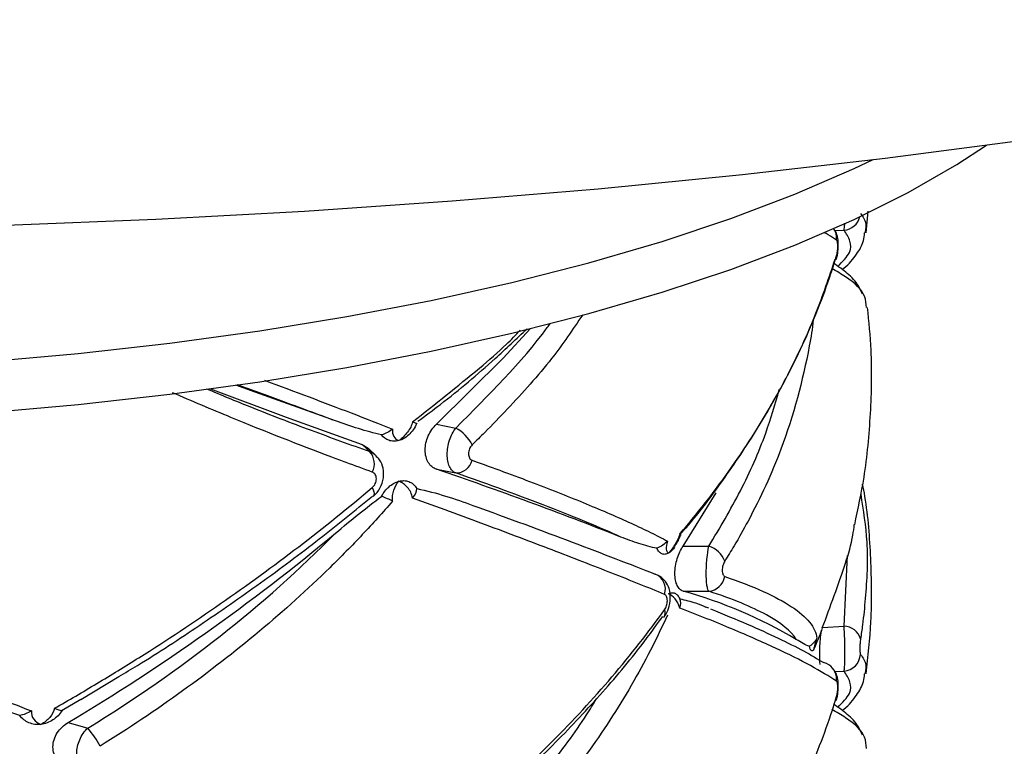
# Paper-space layout '_Dimétrica' of a CAD drawing. Header units: millimetres. Extents: x -479 to -79, y -521 to 177.
# Tile 19 of 20: x -258 to -203, y -211 to -171. Entities that reach past the tile are written whole.
import ezdxf

# ---------------------------------------------------------------- set-up
doc = ezdxf.new("R2010")
doc.units = ezdxf.units.MM

psp = doc.layouts.new('_Dimétrica')

# ---------------------------------------------------------------- linework, layer by layer
at = {"color": 7, "linetype": 'Continuous', "lineweight": 25}
for p, q in [((-211.078, -182.39), (-210.972, -181.193)), ((-212.746, -183.859), (-212.752, -183.876)), ((-234.974, -193.033), (-233.906, -193.244)), ((-239.101, -194.159), (-238.69, -194.55)), ((-239.101, -194.159), (-238.776, -194.36)), ((-238.335, -194.777), (-238.774, -194.358)), ((-234.974, -195.529), (-233.906, -195.74)), ((-221.268, -199.812), (-219.418, -196.836)), ((-221.268, -199.812), (-219.83, -199.817)), ((-221.268, -202.307), (-219.83, -202.313)), ((-219.84, -203.256), (-220, -203.194)), ((-222.343, -203.77), (-222.313, -203.734)), ((-254.754, -208.33), (-252.628, -207.054)), ((-254.749, -208.338), (-255.792, -208.944)), ((-212.746, -208.372), (-212.752, -208.389)), ((-255.449, -209.611), (-254.359, -209.924))]:
    psp.add_line(p, q, dxfattribs=at)
at = {"color": 8, "linetype": 'Continuous', "lineweight": 25}
for p, q in [((-212.815, -182.268), (-212.314, -182.241)), ((-212.314, -204.258), (-212.123, -200.324)), ((-213.513, -204.323), (-212.314, -204.258)), ((-212.815, -206.781), (-212.314, -206.754))]:
    psp.add_line(p, q, dxfattribs=at)
at = {"color": 7, "linetype": 'Continuous', "lineweight": 25, "flags": 128}
for points in [[(-258.898, -181.968), (-250.581, -181.632), (-242.314, -181.181), (-234.111, -180.615), (-225.986, -179.935), (-217.954, -179.142), (-210.029, -178.238), (-202.224, -177.224), (-194.553, -176.102), (-187.03, -174.874), (-179.668, -173.542), (-172.479, -172.108), (-165.477, -170.575), (-158.674, -168.946)], [(-260.123, -192.389), (-254.906, -191.926), (-249.792, -191.35), (-244.801, -190.663), (-239.956, -189.87), (-235.277, -188.972), (-230.784, -187.974), (-226.496, -186.881), (-222.432, -185.696), (-218.61, -184.426), (-215.044, -183.074), (-211.752, -181.648), (-208.746, -180.153), (-206.041, -178.596), (-204.399, -177.519)], [(-260.123, -189.561), (-254.906, -189.097), (-249.792, -188.521), (-244.801, -187.835), (-239.956, -187.041), (-235.277, -186.144), (-230.784, -185.146), (-226.496, -184.052), (-222.432, -182.868), (-218.61, -181.597), (-215.044, -180.246), (-211.752, -178.82), (-210.698, -178.319)], [(-234.974, -193.033), (-231.262, -189.349), (-229.758, -187.726)], [(-247.541, -191.056), (-243.331, -192.641), (-239.101, -194.159)], [(-240.59, -192.845), (-245.312, -191.15), (-246.131, -190.859)], [(-238.543, -196.546), (-238.489, -196.674), (-238.455, -196.788), (-238.442, -196.887), (-238.451, -196.965), (-238.482, -197.022), (-238.513, -197.046)], [(-213.164, -206.407), (-213.299, -206.336), (-213.463, -206.283)]]:
    psp.add_lwpolyline(points, dxfattribs=at)
at = {"color": 8, "linetype": 'Continuous', "lineweight": 25, "flags": 128}
for points in [[(-212.731, -183.66), (-212.73, -183.781), (-212.746, -183.859)], [(-212.731, -208.173), (-212.73, -208.294), (-212.746, -208.372)]]:
    psp.add_lwpolyline(points, dxfattribs=at)
at = {"color": 8, "linetype": 'Continuous', "lineweight": 25}
for centre, radius, start, end in [((-212.408, -181.233), 1.012, 275.3232, 344.7844), ((-213.705, -182.704), 0.978, 354.1685, 33.5801), ((-222.661, -203.52), 0.408, 328.4905, 25.4063), ((-213.684, -207.212), 0.958, 353.7389, 57.1212)]:
    psp.add_arc(centre, radius, start, end, dxfattribs=at)
at = {"color": 7, "linetype": 'Continuous', "lineweight": 25}
for centre, radius, start, end in [((-234.885, -195.119), 2.115, 26.4854, 62.4139), ((-239.434, -195.225), 1.005, 332.4767, 42.2541), ((-233.901, -194.804), 0.936, 269.672, 345.8886), ((-311.002, -417.944), 235.051, 68.46638, 71.12808), ((-315.106, -109.65), 116.409, 300.82886, 309.80033), ((-220.244, -201.152), 1.398, 21.5673, 72.7669), ((-223.134, -202.197), 0.891, 340.9001, 69.0655), ((-219.939, -201.308), 1.011, 276.1364, 349.3253), ((-228.133, -227.133), 25.757, 59.2725, 74.5431), ((-212.342, -205.239), 0.981, 16.0501, 88.3736), ((-212.407, -205.747), 1.011, 275.2945, 355.636), ((-257.862, -212.997), 4.66, 26.2726, 41.2618)]:
    psp.add_arc(centre, radius, start, end, dxfattribs=at)
at = {"color": 8, "linetype": 'Continuous', "lineweight": 25}
for points, knots in [([(-211.399, -181.311), (-211.331, -181.405), (-211.227, -181.55), (-211.054, -181.9), (-211.116, -182.168), (-211.166, -182.382)], [0, 0, 0, 0, 0.274809, 0.42302, 1, 1, 1, 1]), ([(-212.66, -184.257), (-212.398, -183.995), (-211.913, -183.508), (-211.931, -182.841), (-212.186, -182.441), (-212.314, -182.241)], [0, 0, 0, 0, 0.367778, 0.682866, 1, 1, 1, 1]), ([(-212.314, -182.241), (-212.305, -182.203), (-212.289, -182.137), (-212.28, -181.941), (-212.276, -181.858)], [0, 0, 0, 0, 0.578626, 1, 1, 1, 1]), ([(-212.731, -182.803), (-212.881, -182.704), (-213.096, -182.562), (-213.349, -182.411), (-213.426, -182.365)], [0, 0, 0, 0, 0.694913, 1, 1, 1, 1]), ([(-211.073, -186.543), (-211.085, -186.332), (-211.117, -185.758), (-211.845, -185.031), (-212.733, -184.528), (-212.998, -184.378)], [0, 0, 0, 0, 0.290865, 0.788426, 1, 1, 1, 1]), ([(-226.847, -186.946), (-227.399, -187.763), (-228.618, -189.566), (-230.576, -191.711), (-232.093, -193.294), (-232.759, -193.947), (-232.992, -194.176)], [0, 0, 0, 0, 0.324272, 0.715903, 0.900463, 1, 1, 1, 1]), ([(-214.027, -187.192), (-214.028, -187.204), (-214.064, -187.702), (-214.494, -190.134), (-215.482, -193.922), (-217.171, -197.579), (-218.318, -199.624), (-218.771, -200.357), (-218.945, -200.639)], [0, 0, 0, 0, 0.002652, 0.107021, 0.525561, 0.82743, 0.933576, 1, 1, 1, 1]), ([(-233.906, -193.244), (-232.079, -191.422), (-230.179, -189.527), (-228.701, -187.499), (-228.644, -187.421)], [0, 0, 0, 0, 0.96144, 1, 1, 1, 1]), ([(-236.303, -192.897), (-235.051, -191.909), (-233.266, -190.499), (-231.263, -188.792), (-230.565, -188.064), (-230.314, -187.802)], [0, 0, 0, 0, 0.600119, 0.856078, 1, 1, 1, 1]), ([(-247.771, -191.054), (-246.958, -191.393), (-244.93, -192.238), (-241.916, -193.384), (-239.768, -194.16), (-238.69, -194.55)], [0, 0, 0, 0, 0.249882, 0.623727, 1, 1, 1, 1]), ([(-240.59, -192.845), (-241.572, -192.48), (-243.286, -191.842), (-245.223, -191.143), (-246.052, -190.844)], [0, 0, 0, 0, 0.572267, 1, 1, 1, 1]), ([(-244.538, -190.587), (-242.873, -191.208), (-240.312, -192.162), (-238.165, -193.001), (-237.414, -193.295)], [0, 0, 0, 0, 0.6499361, 1, 1, 1, 1]), ([(-238.543, -195.69), (-239.026, -195.514), (-239.77, -195.242), (-242.318, -194.287), (-245.459, -193.071), (-248.562, -191.745), (-249.657, -191.277)], [0, 0, 0, 0, 0.140808, 0.216749, 0.723576, 1, 1, 1, 1]), ([(-219.83, -199.817), (-219.224, -198.794), (-218.007, -196.739), (-216.707, -193.817), (-216.151, -191.91), (-215.915, -191.101)], [0, 0, 0, 0, 0.363933, 0.730409, 1, 1, 1, 1]), ([(-238.69, -194.55), (-238.551, -194.607), (-238.408, -194.666), (-238.324, -194.789), (-238.322, -194.792)], [0, 0, 0, 0, 0.979215, 1, 1, 1, 1]), ([(-211.399, -205.824), (-211.331, -205.918), (-211.227, -206.063), (-211.054, -206.413), (-211.116, -206.682), (-211.166, -206.895)], [0, 0, 0, 0, 0.274809, 0.42302, 1, 1, 1, 1]), ([(-212.66, -208.77), (-212.398, -208.508), (-211.913, -208.021), (-211.931, -207.354), (-212.186, -206.954), (-212.314, -206.754)], [0, 0, 0, 0, 0.367778, 0.682866, 1, 1, 1, 1]), ([(-233.906, -217.758), (-232.141, -215.919), (-229.472, -213.139), (-227.058, -209.903), (-226.259, -208.587), (-226.079, -208.291)], [0, 0, 0, 0, 0.602386, 0.910592, 1, 1, 1, 1]), ([(-211.073, -211.056), (-211.085, -210.845), (-211.117, -210.271), (-211.845, -209.544), (-212.733, -209.041), (-212.998, -208.891)], [0, 0, 0, 0, 0.2908649, 0.7884264, 1, 1, 1, 1])]:
    psp.add_open_spline(points, degree=3, knots=knots, dxfattribs=at)
at = {"color": 7, "linetype": 'Continuous', "lineweight": 25}
for points, knots in [([(-212.748, -183.859), (-212.745, -183.851), (-212.691, -183.718), (-212.654, -183.435), (-212.622, -182.992), (-212.67, -182.618), (-212.757, -182.312), (-212.874, -182.19), (-212.902, -182.161)], [0, 0, 0, 0, 0.014727, 0.256275, 0.469246, 0.721914, 0.933634, 1, 1, 1, 1]), ([(-212.731, -183.66), (-212.711, -183.592), (-212.694, -183.507), (-212.669, -183.325), (-212.663, -183.229), (-212.663, -183.053), (-212.669, -182.973), (-212.694, -182.856), (-212.711, -182.817), (-212.731, -182.803)], [0, 0, 0, 0, 0.25, 0.25, 0.5, 0.5, 0.75, 0.75, 1, 1, 1, 1]), ([(-212.432, -184.425), (-212.397, -184.399), (-212.038, -184.141), (-211.639, -183.635), (-211.225, -182.97), (-211.185, -182.535), (-211.171, -182.387)], [0, 0, 0, 0, 0.045719, 0.466137, 0.818679, 1, 1, 1, 1]), ([(-221.443, -199.134), (-220.927, -198.527), (-220.428, -197.912), (-219.464, -196.668), (-218.999, -196.037), (-217.663, -194.132), (-216.851, -192.845), (-215.392, -190.251), (-214.742, -188.939), (-213.611, -186.305), (-213.129, -184.982), (-212.731, -183.66)], [0, 0, 0, 0, 0.125, 0.125, 0.25, 0.25, 0.5, 0.5, 0.75, 0.75, 1, 1, 1, 1]), ([(-221.41, -199.138), (-221.256, -198.964), (-220.297, -197.879), (-218.768, -195.793), (-216.844, -192.887), (-215.206, -189.899), (-213.823, -186.883), (-213.149, -184.861), (-212.814, -183.86)], [0, 0, 0, 0, 0.036575, 0.227096, 0.419394, 0.6133, 0.808529, 1, 1, 1, 1]), ([(-211.285, -185.803), (-211.356, -185.644), (-211.55, -185.209), (-212.08, -184.649), (-212.63, -184.267), (-212.894, -184.084)], [0, 0, 0, 0, 0.22924, 0.629423, 1, 1, 1, 1]), ([(-211.722, -198.614), (-211.534, -197.738), (-211.097, -195.701), (-210.806, -192.447), (-210.737, -189.284), (-210.928, -187.326), (-211.005, -186.538)], [0, 0, 0, 0, 0.221114, 0.51493, 0.80459, 1, 1, 1, 1]), ([(-236.005, -192.865), (-235.587, -192.554), (-234.089, -191.438), (-232.051, -189.72), (-230.529, -188.274), (-229.942, -187.717)], [0, 0, 0, 0, 0.192231, 0.688548, 1, 1, 1, 1]), ([(-238.03, -193.617), (-238.46, -193.524), (-238.886, -193.406), (-239.739, -193.144), (-240.164, -192.999), (-240.59, -192.845)], [0, 0, 0, 0, 0.5, 0.5, 1, 1, 1, 1]), ([(-236.303, -192.897), (-236.344, -193.085), (-236.448, -193.284), (-236.719, -193.646), (-236.889, -193.809), (-237.069, -193.94)], [0, 0, 0, 0, 0.5, 0.5, 1, 1, 1, 1]), ([(-236.069, -192.979), (-236.128, -193.117), (-236.199, -193.239), (-236.353, -193.454), (-236.434, -193.545), (-236.516, -193.621)], [0, 0, 0, 0, 0.5, 0.5, 1, 1, 1, 1]), ([(-236.303, -192.897), (-236.229, -192.927), (-236.171, -192.953), (-236.09, -192.983), (-236.069, -192.988), (-236.069, -192.979)], [0, 0, 0, 0, 0.5, 0.5, 1, 1, 1, 1]), ([(-234.974, -195.529), (-235.067, -195.497), (-235.151, -195.449), (-235.305, -195.322), (-235.373, -195.242), (-235.484, -195.057), (-235.528, -194.95), (-235.587, -194.72), (-235.602, -194.595), (-235.603, -194.207), (-235.541, -193.933), (-235.318, -193.43), (-235.159, -193.206), (-234.974, -193.033)], [0, 0, 0, 0, 0.125, 0.125, 0.25, 0.25, 0.375, 0.375, 0.5, 0.5, 0.75, 0.75, 1, 1, 1, 1]), ([(-233.906, -195.74), (-233.977, -195.712), (-234.042, -195.667), (-234.159, -195.545), (-234.21, -195.468), (-234.292, -195.288), (-234.325, -195.183), (-234.368, -194.958), (-234.379, -194.835), (-234.379, -194.452), (-234.335, -194.179), (-234.169, -193.666), (-234.049, -193.43), (-233.906, -193.244)], [0, 0, 0, 0, 0.125, 0.125, 0.25, 0.25, 0.375, 0.375, 0.5, 0.5, 0.75, 0.75, 1, 1, 1, 1]), ([(-237.414, -193.295), (-237.437, -193.46), (-237.411, -193.602), (-237.288, -193.822), (-237.19, -193.898), (-237.069, -193.94)], [0, 0, 0, 0, 0.5, 0.5, 1, 1, 1, 1]), ([(-236.516, -193.621), (-236.601, -193.7), (-236.69, -193.766), (-236.876, -193.873), (-236.973, -193.913), (-237.069, -193.94)], [0, 0, 0, 0, 0.5, 0.5, 1, 1, 1, 1]), ([(-237.069, -193.94), (-237.165, -193.966), (-237.261, -193.978), (-237.45, -193.972), (-237.54, -193.955), (-237.627, -193.923)], [0, 0, 0, 0, 0.5, 0.5, 1, 1, 1, 1]), ([(-232.992, -194.176), (-233.054, -194.236), (-233.106, -194.313), (-233.179, -194.486), (-233.198, -194.58), (-233.198, -194.756), (-233.178, -194.838), (-233.106, -194.965), (-233.054, -195.01), (-232.992, -195.032)], [0, 0, 0, 0, 0.25, 0.25, 0.5, 0.5, 0.75, 0.75, 1, 1, 1, 1]), ([(-238.498, -197.028), (-238.486, -197.021), (-238.319, -196.92), (-238.088, -196.57), (-237.891, -196.036), (-237.917, -195.483), (-238.072, -195.054), (-238.265, -194.872), (-238.335, -194.806)], [0, 0, 0, 0, 0.016627, 0.234431, 0.471676, 0.683288, 0.884436, 1, 1, 1, 1]), ([(-232.992, -195.032), (-231.792, -195.461), (-230.656, -195.88), (-228.539, -196.688), (-227.556, -197.078), (-225.74, -197.829), (-224.907, -198.19), (-223.773, -198.71), (-223.415, -198.88), (-222.743, -199.21), (-222.43, -199.369), (-222.138, -199.524)], [0, 0, 0, 0, 0.25, 0.25, 0.5, 0.5, 0.75, 0.75, 0.875, 0.875, 1, 1, 1, 1]), ([(-238.543, -196.546), (-238.475, -196.489), (-238.418, -196.414), (-238.337, -196.244), (-238.316, -196.151), (-238.316, -195.975), (-238.338, -195.892), (-238.418, -195.762), (-238.475, -195.714), (-238.543, -195.69)], [0, 0, 0, 0, 0.25, 0.25, 0.5, 0.5, 0.75, 0.75, 1, 1, 1, 1]), ([(-224.728, -199.299), (-225.88, -198.776), (-227.226, -198.217), (-230.287, -197.03), (-232.003, -196.403), (-233.906, -195.74)], [0, 0, 0, 0, 0.5, 0.5, 1, 1, 1, 1]), ([(-237.627, -196.519), (-237.54, -196.441), (-237.45, -196.375), (-237.262, -196.269), (-237.165, -196.228), (-237.069, -196.202)], [0, 0, 0, 0, 0.5, 0.5, 1, 1, 1, 1]), ([(-237.414, -197.304), (-237.437, -197.096), (-237.411, -196.887), (-237.288, -196.507), (-237.19, -196.338), (-237.069, -196.202)], [0, 0, 0, 0, 0.5, 0.5, 1, 1, 1, 1]), ([(-237.069, -196.202), (-236.973, -196.176), (-236.877, -196.164), (-236.691, -196.169), (-236.601, -196.185), (-236.516, -196.217)], [0, 0, 0, 0, 0.5, 0.5, 1, 1, 1, 1]), ([(-236.303, -197.131), (-236.344, -196.905), (-236.448, -196.701), (-236.719, -196.382), (-236.889, -196.266), (-237.069, -196.202)], [0, 0, 0, 0, 0.5, 0.5, 1, 1, 1, 1]), ([(-236.516, -196.217), (-236.434, -196.247), (-236.353, -196.292), (-236.199, -196.421), (-236.128, -196.504), (-236.069, -196.607)], [0, 0, 0, 0, 0.5, 0.5, 1, 1, 1, 1]), ([(-211.078, -206.903), (-210.975, -205.94), (-210.745, -203.811), (-210.802, -200.508), (-210.977, -197.948), (-211.237, -196.588), (-211.28, -196.364)], [0, 0, 0, 0, 0.27455, 0.606839, 0.935084, 1, 1, 1, 1]), ([(-256.214, -208.82), (-255.425, -208.371), (-254.639, -207.912), (-253.074, -206.974), (-252.293, -206.495), (-249.972, -205.033), (-248.456, -204.029), (-245.494, -201.971), (-244.044, -200.914), (-241.229, -198.759), (-239.862, -197.66), (-238.543, -196.546)], [0, 0, 0, 0, 0.125, 0.125, 0.25, 0.25, 0.5, 0.5, 0.75, 0.75, 1, 1, 1, 1]), ([(-252.628, -207.054), (-252.284, -206.849), (-250.753, -205.937), (-248.114, -204.203), (-244.733, -201.858), (-241.516, -199.459), (-239.51, -197.818), (-238.534, -197.02)], [0, 0, 0, 0, 0.067819, 0.301611, 0.537432, 0.774988, 1, 1, 1, 1]), ([(-240.59, -199.085), (-240.164, -198.729), (-239.739, -198.378), (-238.886, -197.692), (-238.46, -197.356), (-238.03, -197.038)], [0, 0, 0, 0, 0.5, 0.5, 1, 1, 1, 1]), ([(-236.069, -196.607), (-235.517, -196.72), (-234.984, -196.864), (-233.945, -197.182), (-233.439, -197.356), (-232.945, -197.541)], [0, 0, 0, 0, 0.5, 0.5, 1, 1, 1, 1]), ([(-211.389, -196.919), (-211.247, -197.809), (-210.939, -199.747), (-211.077, -202.17), (-211.25, -203.958), (-211.361, -204.705), (-211.399, -204.967)], [0, 0, 0, 0, 0.330198, 0.718395, 0.901336, 1, 1, 1, 1]), ([(-237.414, -197.304), (-237.955, -197.93), (-238.517, -198.551), (-239.682, -199.786), (-240.285, -200.399), (-242.144, -202.215), (-243.449, -203.391), (-246.181, -205.677), (-247.612, -206.787), (-250.572, -208.923), (-252.106, -209.951), (-253.683, -210.934)], [0, 0, 0, 0, 0.125, 0.125, 0.25, 0.25, 0.5, 0.5, 0.75, 0.75, 1, 1, 1, 1]), ([(-222.292, -202.489), (-223.2, -202.116), (-224.182, -201.721), (-226.271, -200.896), (-227.38, -200.466), (-229.723, -199.57), (-230.958, -199.104), (-232.907, -198.378), (-233.571, -198.132), (-234.92, -197.635), (-235.606, -197.384), (-236.303, -197.131)], [0, 0, 0, 0, 0.25, 0.25, 0.5, 0.5, 0.75, 0.75, 0.875, 0.875, 1, 1, 1, 1]), ([(-232.945, -197.541), (-230.951, -198.265), (-229.113, -198.945), (-225.737, -200.219), (-224.199, -200.814), (-222.816, -201.365)], [0, 0, 0, 0, 0.5, 0.5, 1, 1, 1, 1]), ([(-213.522, -204.348), (-213.076, -203.153), (-212.44, -201.448), (-211.851, -199.526), (-211.766, -198.804), (-211.744, -198.609)], [0, 0, 0, 0, 0.63109, 0.900259, 1, 1, 1, 1]), ([(-254.359, -209.924), (-251.754, -208.318), (-249.304, -206.612), (-244.711, -203.001), (-242.568, -201.096), (-240.59, -199.085)], [0, 0, 0, 0, 0.5, 0.5, 1, 1, 1, 1]), ([(-221.443, -199.134), (-221.505, -199.32), (-221.6, -199.517), (-221.822, -199.886), (-221.948, -200.057), (-222.076, -200.199)], [0, 0, 0, 0, 0.5, 0.5, 1, 1, 1, 1]), ([(-221.701, -199.773), (-221.638, -199.681), (-221.511, -199.496), (-221.442, -199.29), (-221.407, -199.186)], [0, 0, 0, 0, 0.494599, 1, 1, 1, 1]), ([(-221.443, -199.134), (-221.442, -199.135), (-221.406, -199.159), (-221.399, -199.176), (-221.393, -199.193)], [0, 0, 0, 0, 0.018313, 1, 1, 1, 1]), ([(-222.723, -199.924), (-223.053, -199.863), (-223.383, -199.773), (-224.05, -199.559), (-224.387, -199.435), (-224.728, -199.299)], [0, 0, 0, 0, 0.5, 0.5, 1, 1, 1, 1]), ([(-222.138, -199.524), (-222.191, -199.705), (-222.209, -199.859), (-222.185, -200.09), (-222.142, -200.166), (-222.076, -200.199)], [0, 0, 0, 0, 0.5, 0.5, 1, 1, 1, 1]), ([(-221.268, -202.307), (-221.331, -202.288), (-221.39, -202.253), (-221.498, -202.149), (-221.547, -202.079), (-221.628, -201.912), (-221.661, -201.81), (-221.706, -201.584), (-221.718, -201.459), (-221.718, -201.058), (-221.671, -200.769), (-221.507, -200.236), (-221.394, -200), (-221.268, -199.812)], [0, 0, 0, 0, 0.125, 0.125, 0.25, 0.25, 0.375, 0.375, 0.5, 0.5, 0.75, 0.75, 1, 1, 1, 1]), ([(-219.83, -202.313), (-219.852, -202.293), (-219.872, -202.255), (-219.908, -202.146), (-219.924, -202.074), (-219.95, -201.903), (-219.96, -201.802), (-219.973, -201.581), (-219.976, -201.46), (-219.976, -201.075), (-219.963, -200.797), (-219.911, -200.263), (-219.874, -200.017), (-219.83, -199.817)], [0, 0, 0, 0, 0.125, 0.125, 0.25, 0.25, 0.375, 0.375, 0.5, 0.5, 0.75, 0.75, 1, 1, 1, 1]), ([(-222.439, -200.234), (-222.496, -200.21), (-222.549, -200.172), (-222.644, -200.068), (-222.687, -200.002), (-222.723, -199.924)], [0, 0, 0, 0, 0.5, 0.5, 1, 1, 1, 1]), ([(-222.076, -200.199), (-222.138, -200.233), (-222.201, -200.255), (-222.324, -200.266), (-222.383, -200.258), (-222.439, -200.234)], [0, 0, 0, 0, 0.5, 0.5, 1, 1, 1, 1]), ([(-221.718, -199.829), (-221.773, -199.916), (-221.831, -199.99), (-221.951, -200.114), (-222.013, -200.164), (-222.076, -200.199)], [0, 0, 0, 0, 0.5, 0.5, 1, 1, 1, 1]), ([(-218.945, -200.639), (-218.986, -200.704), (-219.021, -200.785), (-219.072, -200.968), (-219.086, -201.066), (-219.086, -201.247), (-219.071, -201.328), (-219.021, -201.444), (-218.986, -201.481), (-218.945, -201.495)], [0, 0, 0, 0, 0.25, 0.25, 0.5, 0.5, 0.75, 0.75, 1, 1, 1, 1]), ([(-275.994, -200.917), (-274.362, -201.689), (-272.739, -202.443), (-269.548, -203.895), (-267.977, -204.595), (-264.885, -205.941), (-263.363, -206.588), (-261.12, -207.518), (-260.377, -207.822), (-258.92, -208.409), (-258.204, -208.694), (-257.499, -208.97)], [0, 0, 0, 0, 0.25, 0.25, 0.5, 0.5, 0.75, 0.75, 0.875, 0.875, 1, 1, 1, 1]), ([(-222.318, -203.731), (-222.308, -203.72), (-222.189, -203.598), (-222.053, -203.247), (-221.942, -202.717), (-222.009, -202.192), (-222.221, -201.773), (-222.503, -201.486), (-222.734, -201.408), (-222.83, -201.375)], [0, 0, 0, 0, 0.015448, 0.184482, 0.385457, 0.581316, 0.740429, 0.892107, 1, 1, 1, 1]), ([(-218.945, -201.495), (-218.143, -201.766), (-217.428, -202.044), (-216.189, -202.603), (-215.664, -202.886), (-214.804, -203.458), (-214.469, -203.747), (-214.113, -204.184), (-214.018, -204.332), (-213.882, -204.625), (-213.839, -204.771), (-213.822, -204.917)], [0, 0, 0, 0, 0.25, 0.25, 0.5, 0.5, 0.75, 0.75, 0.875, 0.875, 1, 1, 1, 1]), ([(-222.292, -203.345), (-222.246, -203.281), (-222.207, -203.199), (-222.154, -203.023), (-222.139, -202.929), (-222.139, -202.755), (-222.154, -202.675), (-222.207, -202.551), (-222.246, -202.508), (-222.292, -202.489)], [0, 0, 0, 0, 0.25, 0.25, 0.5, 0.5, 0.75, 0.75, 1, 1, 1, 1]), ([(-222.076, -202.461), (-222.013, -202.426), (-221.951, -202.405), (-221.831, -202.393), (-221.773, -202.401), (-221.718, -202.425)], [0, 0, 0, 0, 0.5, 0.5, 1, 1, 1, 1]), ([(-221.443, -203.249), (-221.505, -203.045), (-221.6, -202.868), (-221.822, -202.598), (-221.948, -202.506), (-222.076, -202.461)], [0, 0, 0, 0, 0.5, 0.5, 1, 1, 1, 1]), ([(-221.718, -202.425), (-221.664, -202.448), (-221.613, -202.486), (-221.523, -202.589), (-221.482, -202.655), (-221.448, -202.732)], [0, 0, 0, 0, 0.5, 0.5, 1, 1, 1, 1]), ([(-214.972, -204.992), (-215.261, -204.527), (-215.822, -204.072), (-217.447, -203.179), (-218.511, -202.742), (-219.83, -202.313)], [0, 0, 0, 0, 0.5, 0.5, 1, 1, 1, 1]), ([(-221.448, -202.732), (-221.148, -202.801), (-220.64, -202.919), (-220.186, -203.113), (-220, -203.193)], [0, 0, 0, 0, 0.590327, 1, 1, 1, 1]), ([(-236.303, -217.41), (-234.912, -216.362), (-233.565, -215.273), (-230.969, -213.022), (-229.73, -211.866), (-227.381, -209.509), (-226.269, -208.304), (-224.176, -205.851), (-223.198, -204.605), (-222.292, -203.345)], [0, 0, 0, 0, 0.25, 0.25, 0.5, 0.5, 0.75, 0.75, 1, 1, 1, 1]), ([(-222.138, -203.639), (-222.429, -204.291), (-222.741, -204.942), (-223.41, -206.245), (-223.767, -206.897), (-224.899, -208.843), (-225.734, -210.125), (-227.555, -212.647), (-228.544, -213.892), (-230.664, -216.33), (-231.796, -217.525), (-232.992, -218.689)], [0, 0, 0, 0, 0.125, 0.125, 0.25, 0.25, 0.5, 0.5, 0.75, 0.75, 1, 1, 1, 1]), ([(-212.731, -207.317), (-213.13, -207.046), (-213.615, -206.756), (-214.746, -206.143), (-215.392, -205.82), (-216.847, -205.141), (-217.655, -204.784), (-218.991, -204.224), (-219.458, -204.033), (-220.425, -203.645), (-220.925, -203.448), (-221.443, -203.249)], [0, 0, 0, 0, 0.25, 0.25, 0.5, 0.5, 0.75, 0.75, 0.875, 0.875, 1, 1, 1, 1]), ([(-219.736, -203.299), (-218.271, -203.884), (-217.022, -204.424), (-214.934, -205.418), (-214.094, -205.872), (-213.463, -206.283)], [0, 0, 0, 0, 0.5, 0.5, 1, 1, 1, 1]), ([(-236.005, -217.378), (-235.587, -217.067), (-234.087, -215.952), (-231.689, -213.9), (-228.822, -211.238), (-226.182, -208.461), (-224.02, -205.95), (-222.853, -204.346), (-222.397, -203.719)], [0, 0, 0, 0, 0.0763771, 0.273573, 0.4720359, 0.671506, 0.8716577, 1, 1, 1, 1]), ([(-213.522, -204.348), (-213.59, -204.549), (-213.674, -204.771), (-213.841, -205.186), (-213.925, -205.38), (-213.999, -205.541)], [0, 0, 0, 0, 0.5, 0.5, 1, 1, 1, 1]), ([(-213.645, -206.379), (-213.646, -206.371), (-213.662, -206.264), (-213.67, -205.943), (-213.664, -205.469), (-213.63, -204.979), (-213.592, -204.643), (-213.568, -204.493), (-213.564, -204.469)], [0, 0, 0, 0, 0.019267, 0.25981, 0.490835, 0.719939, 0.955049, 1, 1, 1, 1]), ([(-212.314, -206.754), (-212.307, -206.733), (-212.3, -206.696), (-212.287, -206.586), (-212.282, -206.514), (-212.273, -206.343), (-212.269, -206.242), (-212.264, -206.022), (-212.263, -205.9), (-212.263, -205.517), (-212.268, -205.239), (-212.286, -204.707), (-212.299, -204.459), (-212.314, -204.258)], [0, 0, 0, 0, 0.125, 0.125, 0.25, 0.25, 0.375, 0.375, 0.5, 0.5, 0.75, 0.75, 1, 1, 1, 1]), ([(-214.24, -205.365), (-214.352, -205.337), (-214.469, -205.285), (-214.713, -205.156), (-214.84, -205.078), (-214.972, -204.992)], [0, 0, 0, 0, 0.5, 0.5, 1, 1, 1, 1]), ([(-213.822, -204.917), (-213.881, -205.092), (-213.926, -205.236), (-213.986, -205.449), (-214, -205.515), (-213.999, -205.541)], [0, 0, 0, 0, 0.5, 0.5, 1, 1, 1, 1]), ([(-211.399, -204.967), (-211.41, -205.036), (-211.419, -205.121), (-211.431, -205.304), (-211.434, -205.4), (-211.434, -205.577), (-211.431, -205.656), (-211.419, -205.772), (-211.41, -205.81), (-211.399, -205.824)], [0, 0, 0, 0, 0.25, 0.25, 0.5, 0.5, 0.75, 0.75, 1, 1, 1, 1]), ([(-213.999, -205.541), (-214.022, -205.582), (-214.045, -205.608), (-214.092, -205.631), (-214.115, -205.628), (-214.137, -205.609)], [0, 0, 0, 0, 0.5, 0.5, 1, 1, 1, 1]), ([(-212.748, -208.372), (-212.745, -208.364), (-212.691, -208.231), (-212.654, -207.948), (-212.623, -207.505), (-212.669, -207.131), (-212.761, -206.816), (-212.887, -206.687), (-212.922, -206.651)], [0, 0, 0, 0, 0.01448, 0.251983, 0.461387, 0.709823, 0.917998, 1, 1, 1, 1]), ([(-212.432, -208.938), (-212.397, -208.912), (-212.038, -208.654), (-211.639, -208.148), (-211.225, -207.483), (-211.185, -207.048), (-211.171, -206.9)], [0, 0, 0, 0, 0.0457191, 0.4661369, 0.8186786, 1, 1, 1, 1]), ([(-212.731, -208.173), (-212.711, -208.105), (-212.694, -208.02), (-212.669, -207.838), (-212.663, -207.742), (-212.663, -207.566), (-212.669, -207.486), (-212.694, -207.369), (-212.711, -207.33), (-212.731, -207.317)], [0, 0, 0, 0, 0.25, 0.25, 0.5, 0.5, 0.75, 0.75, 1, 1, 1, 1]), ([(-258.149, -209.219), (-258.733, -209.035), (-259.683, -208.735), (-260.611, -208.348), (-260.968, -208.199)], [0, 0, 0, 0, 0.61497, 1, 1, 1, 1]), ([(-221.443, -223.647), (-220.927, -223.04), (-220.428, -222.425), (-219.464, -221.181), (-218.999, -220.55), (-217.663, -218.645), (-216.851, -217.358), (-215.392, -214.764), (-214.742, -213.452), (-213.611, -210.818), (-213.129, -209.495), (-212.731, -208.173)], [0, 0, 0, 0, 0.125, 0.125, 0.25, 0.25, 0.5, 0.5, 0.75, 0.75, 1, 1, 1, 1]), ([(-257.499, -208.97), (-257.513, -209.142), (-257.464, -209.3), (-257.275, -209.557), (-257.134, -209.655), (-256.966, -209.716)], [0, 0, 0, 0, 0.5, 0.5, 1, 1, 1, 1]), ([(-256.214, -208.82), (-256.245, -208.994), (-256.337, -209.169), (-256.602, -209.479), (-256.775, -209.613), (-256.966, -209.716)], [0, 0, 0, 0, 0.5, 0.5, 1, 1, 1, 1]), ([(-255.792, -208.944), (-255.856, -209.05), (-255.931, -209.147), (-256.102, -209.323), (-256.198, -209.403), (-256.301, -209.471)], [0, 0, 0, 0, 0.5, 0.5, 1, 1, 1, 1]), ([(-211.285, -210.316), (-211.356, -210.158), (-211.55, -209.722), (-212.08, -209.162), (-212.63, -208.78), (-212.894, -208.597)], [0, 0, 0, 0, 0.22924, 0.629423, 1, 1, 1, 1]), ([(-257.634, -209.626), (-257.738, -209.583), (-257.833, -209.527), (-258.006, -209.39), (-258.083, -209.31), (-258.149, -209.219)], [0, 0, 0, 0, 0.5, 0.5, 1, 1, 1, 1]), ([(-256.966, -209.716), (-257.081, -209.73), (-257.197, -209.729), (-257.422, -209.699), (-257.53, -209.669), (-257.634, -209.626)], [0, 0, 0, 0, 0.5, 0.5, 1, 1, 1, 1]), ([(-256.301, -209.471), (-256.404, -209.538), (-256.511, -209.592), (-256.734, -209.675), (-256.851, -209.703), (-256.966, -209.716)], [0, 0, 0, 0, 0.5, 0.5, 1, 1, 1, 1]), ([(-255.449, -212.107), (-255.569, -212.065), (-255.681, -212.009), (-255.886, -211.867), (-255.979, -211.781), (-256.132, -211.585), (-256.194, -211.472), (-256.278, -211.23), (-256.3, -211.1), (-256.301, -210.7), (-256.212, -210.427), (-255.903, -209.951), (-255.69, -209.755), (-255.449, -209.611)], [0, 0, 0, 0, 0.125, 0.125, 0.25, 0.25, 0.375, 0.375, 0.5, 0.5, 0.75, 0.75, 1, 1, 1, 1]), ([(-254.359, -212.419), (-254.452, -212.385), (-254.537, -212.335), (-254.69, -212.202), (-254.757, -212.12), (-254.865, -211.934), (-254.908, -211.826), (-254.965, -211.597), (-254.98, -211.473), (-254.98, -211.088), (-254.922, -210.819), (-254.703, -210.318), (-254.546, -210.095), (-254.359, -209.924)], [0, 0, 0, 0, 0.125, 0.125, 0.25, 0.25, 0.375, 0.375, 0.5, 0.5, 0.75, 0.75, 1, 1, 1, 1])]:
    psp.add_open_spline(points, degree=3, knots=knots, dxfattribs=at)
for points in [[(-237.414, -193.295), (-237.592, -193.441), (-237.807, -193.561), (-238.03, -193.617)], [(-237.627, -193.923), (-237.771, -193.871), (-237.914, -193.774), (-238.03, -193.617)], [(-238.03, -197.038), (-237.913, -196.82), (-237.771, -196.648), (-237.627, -196.519)], [(-237.414, -197.304), (-237.592, -197.219), (-237.807, -197.12), (-238.03, -197.038)], [(-236.303, -197.131), (-236.156, -196.954), (-236.07, -196.759), (-236.069, -196.607)], [(-222.138, -199.524), (-222.282, -199.693), (-222.486, -199.843), (-222.723, -199.924)], [(-221.443, -203.249), (-221.372, -203.065), (-221.371, -202.875), (-221.448, -202.732)], [(-213.822, -204.917), (-213.9, -205.094), (-214.044, -205.258), (-214.24, -205.365)], [(-214.137, -205.609), (-214.173, -205.579), (-214.21, -205.503), (-214.24, -205.365)], [(-257.499, -208.97), (-257.711, -209.096), (-257.94, -209.193), (-258.149, -209.219)], [(-256.214, -208.82), (-256.029, -208.899), (-255.879, -208.952), (-255.792, -208.944)]]:
    psp.add_open_spline(points, degree=3, dxfattribs=at)

doc.saveas('drawing.dxf')
